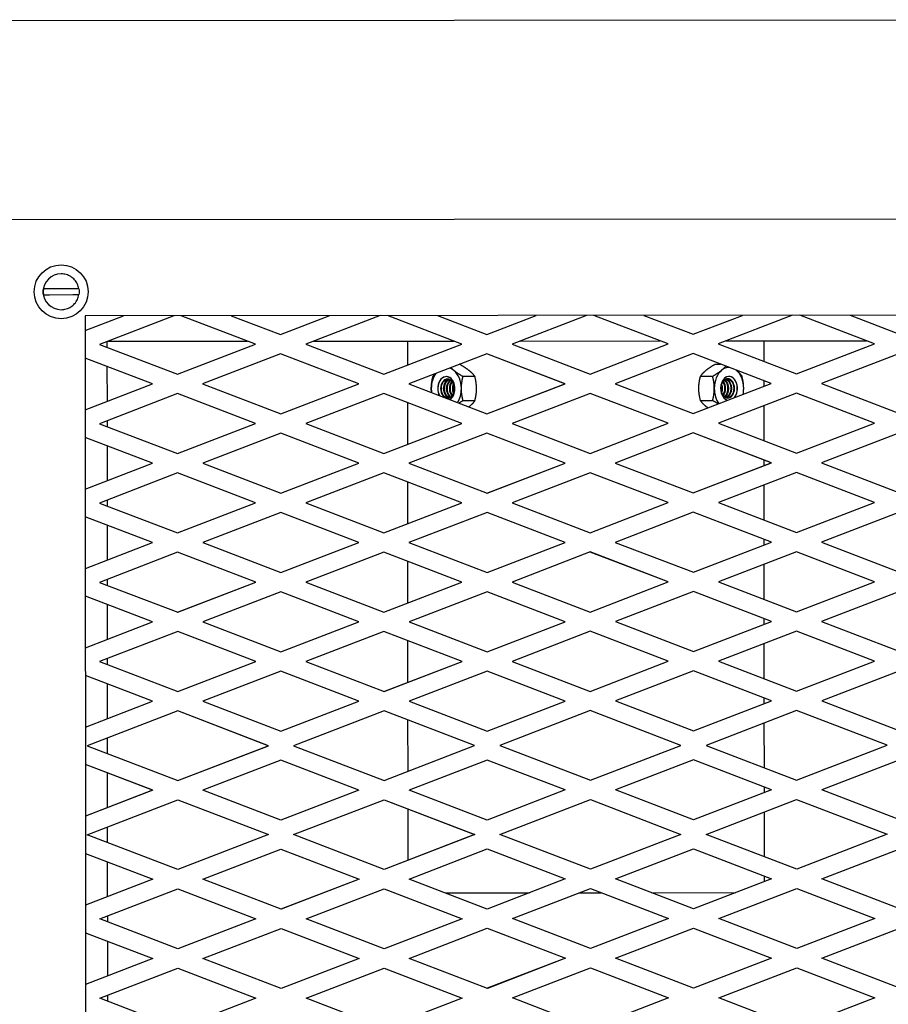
# Model space of a CAD drawing. Extents: x 0 to 796, y 0 to 496.
# Tile 102 of 242: x 70.54 to 79.58, y 434.77 to 445.02. Entities that reach past the tile are written whole.
import ezdxf

# ---------------------------------------------------------------- set-up
doc = ezdxf.new("R2010")
doc.units = 0
doc.header["$LTSCALE"] = 12
doc.header["$MEASUREMENT"] = 0
doc.layers.add('X', color=1, linetype='CONTINUOUS')

msp = doc.modelspace()

# ---------------------------------------------------------------- linework, layer by layer
at = {"layer": 'X', "extrusion": (-2.44929e-16, -1, -2.22045e-16)}
for p, q in [((68.87661, 445.01312), (84.01654, 445.02317)), ((82.7179, 442.94806), (70.21796, 442.93976)), ((70.96827, 442.47126), (70.9683, 442.47126)), ((70.96836, 442.37676), (70.96858, 442.37676)), ((70.78461, 442.22014), (70.78459, 442.22014)), ((70.78463, 442.16014), (70.78465, 442.16014)), ((71.09072, 442.22034), (70.847, 442.22018)), ((70.84704, 442.16018), (71.09076, 442.16034)), ((70.96861, 442.00376), (70.96882, 442.00376)), ((81.71857, 441.94739), (71.21862, 441.94042)), ((70.96864, 441.90926), (70.96867, 441.90926)), ((71.21862, 441.94042), (71.22559, 431.44043)), ((71.21872, 441.78647), (71.61889, 441.94069)), ((71.21872, 441.78661), (71.61852, 441.94069)), ((72.14125, 441.94104), (71.36711, 441.6427)), ((72.99172, 441.64378), (72.2172, 441.94109)), ((72.99209, 441.64378), (72.21757, 441.94109)), ((72.73988, 441.94143), (73.25318, 441.7444)), ((73.25299, 441.74447), (73.76585, 441.94212)), ((73.25318, 441.7444), (73.76622, 441.94212)), ((74.28854, 441.94246), (73.5144, 441.64413)), ((75.13902, 441.6452), (74.36448, 441.94251)), ((75.13939, 441.6452), (74.36485, 441.94251)), ((74.88721, 441.94286), (75.40051, 441.74583)), ((75.40032, 441.7459), (75.91317, 441.94354)), ((75.40051, 441.74583), (75.91355, 441.94354)), ((76.43586, 441.94389), (75.66173, 441.64556)), ((77.28631, 441.64663), (76.51179, 441.94394)), ((77.28668, 441.64663), (76.51216, 441.94394)), ((77.03447, 441.94428), (77.54777, 441.74725)), ((77.54759, 441.74732), (78.06045, 441.94497)), ((77.54777, 441.74725), (78.06082, 441.94497)), ((78.58319, 441.94531), (77.80902, 441.64697)), ((79.43364, 441.64805), (78.65909, 441.94536)), ((79.43401, 441.64805), (78.65946, 441.94536)), ((79.18177, 441.94571), (79.6951, 441.74867)), ((71.36711, 441.6427), (72.1798, 441.33074)), ((71.44886, 441.61132), (71.44881, 441.67419)), ((71.45048, 441.67483), (72.90831, 441.6758)), ((72.17962, 441.33081), (72.99172, 441.64378)), ((72.1798, 441.33074), (72.99209, 441.64378)), ((72.99209, 441.64378), (72.99172, 441.64378)), ((73.5144, 441.64413), (74.32711, 441.33216)), ((73.59777, 441.67626), (75.05559, 441.67722)), ((74.32692, 441.33223), (75.13902, 441.6452)), ((74.32711, 441.33216), (75.13939, 441.6452)), ((74.57632, 441.42834), (74.57615, 441.6769)), ((75.13939, 441.6452), (75.13902, 441.6452)), ((75.66173, 441.64556), (76.47441, 441.33361)), ((75.74509, 441.67768), (77.2029, 441.67865)), ((76.47423, 441.33368), (77.28631, 441.64663)), ((76.47441, 441.33361), (77.28668, 441.64663)), ((77.28668, 441.64663), (77.28631, 441.64663)), ((77.80902, 441.64697), (78.62172, 441.33501)), ((77.89242, 441.67911), (79.35021, 441.68007)), ((78.28569, 441.46399), (78.28555, 441.67937)), ((78.62153, 441.33508), (79.43364, 441.64805)), ((78.62172, 441.33501), (79.43401, 441.64805)), ((79.43401, 441.64805), (79.43364, 441.64805)), ((73.25331, 441.54351), (72.44102, 441.23047)), ((74.06565, 441.23154), (73.25313, 441.54344)), ((74.06602, 441.23154), (73.25331, 441.54351)), ((75.40061, 441.54493), (74.58833, 441.23189)), ((76.21295, 441.23296), (75.40043, 441.54485)), ((76.21332, 441.23296), (75.40061, 441.54493)), ((77.54793, 441.54635), (76.73564, 441.23331)), ((78.36026, 441.23439), (77.54775, 441.54628)), ((78.36063, 441.23439), (77.54793, 441.54635)), ((79.69523, 441.54777), (78.88294, 441.23473)), ((71.91871, 441.23012), (71.21891, 441.49875)), ((71.91834, 441.23012), (71.21891, 441.4986)), ((75.11837, 441.43486), (75.11499, 441.43485)), ((77.77647, 441.43662), (77.83332, 441.43666)), ((71.44923, 441.04934), (71.44899, 441.41029)), ((71.21927, 440.96057), (71.91871, 441.23012)), ((71.21927, 440.96072), (71.91834, 441.23012)), ((71.91871, 441.23012), (71.91834, 441.23012)), ((72.44102, 441.23047), (73.25373, 440.91851)), ((73.25354, 440.91858), (74.06565, 441.23154)), ((73.25373, 440.91851), (74.06602, 441.23154)), ((74.06602, 441.23154), (74.06565, 441.23154)), ((74.58833, 441.23189), (75.40104, 440.91992)), ((75.27504, 441.30866), (75.15213, 441.30858)), ((75.40085, 440.91999), (76.21295, 441.23296)), ((75.40104, 440.91992), (76.21332, 441.23296)), ((76.21332, 441.23296), (76.21295, 441.23296)), ((76.73564, 441.23331), (77.54834, 440.92135)), ((77.54815, 440.92142), (78.36026, 441.23439)), ((77.54834, 440.92135), (78.36063, 441.23439)), ((77.62379, 441.31022), (77.74977, 441.31031)), ((78.28587, 441.20572), (78.28583, 441.26296)), ((78.36063, 441.23439), (78.36026, 441.23439)), ((78.88294, 441.23473), (79.69565, 440.92277)), ((72.17993, 441.12985), (71.36765, 440.81682)), ((72.99227, 440.81789), (72.17975, 441.12978)), ((72.99264, 440.81789), (72.17993, 441.12985)), ((74.32724, 441.13127), (73.51495, 440.81823)), ((75.13958, 440.81931), (74.32705, 441.1312)), ((75.13995, 440.81931), (74.32724, 441.13127)), ((76.47455, 441.13269), (75.66225, 440.81965)), ((77.28688, 440.82073), (76.47436, 441.13262)), ((77.28725, 440.82073), (76.47455, 441.13269)), ((78.62185, 441.13412), (77.80956, 440.82107)), ((79.43419, 440.82215), (78.62167, 441.13404)), ((79.43456, 440.82215), (78.62185, 441.13412)), ((74.57686, 440.60245), (74.57658, 441.03542)), ((75.2752, 441.05607), (75.1523, 441.05599)), ((77.62396, 441.05763), (77.74994, 441.05772)), ((78.28624, 440.6381), (78.286, 441.00468)), ((71.4494, 440.78543), (71.44936, 440.8483)), ((74.32747, 440.50634), (75.13958, 440.81931)), ((74.32766, 440.50627), (75.13995, 440.81931)), ((75.13995, 440.81931), (75.13958, 440.81931)), ((75.66225, 440.81965), (76.47496, 440.50769)), ((76.47477, 440.50776), (77.28688, 440.82073)), ((76.47496, 440.50769), (77.28725, 440.82073)), ((77.28725, 440.82073), (77.28688, 440.82073)), ((77.80956, 440.82107), (78.62226, 440.50911)), ((78.62208, 440.50918), (79.43419, 440.82215)), ((78.62226, 440.50911), (79.43456, 440.82215)), ((79.43456, 440.82215), (79.43419, 440.82215)), ((71.36765, 440.81682), (72.18036, 440.50485)), ((72.18017, 440.50492), (72.99227, 440.81789)), ((72.18036, 440.50485), (72.99264, 440.81789)), ((73.25386, 440.71762), (72.44158, 440.40458)), ((72.99264, 440.81789), (72.99227, 440.81789)), ((74.0662, 440.40565), (73.25368, 440.71755)), ((74.06657, 440.40565), (73.25386, 440.71762)), ((73.51495, 440.81823), (74.32766, 440.50627)), ((75.40116, 440.71903), (74.58887, 440.406)), ((76.21341, 440.4071), (75.40098, 440.71896)), ((76.21378, 440.4071), (75.40116, 440.71903)), ((77.54848, 440.72046), (76.73627, 440.40745)), ((78.36081, 440.40849), (77.54829, 440.72039)), ((78.36118, 440.40849), (77.54848, 440.72046)), ((79.69577, 440.72188), (78.88348, 440.40884)), ((71.91927, 440.40423), (71.21946, 440.67286)), ((71.9189, 440.40423), (71.21946, 440.67272)), ((71.44978, 440.22345), (71.44954, 440.5844)), ((78.28641, 440.37982), (78.28638, 440.43707)), ((71.21982, 440.13468), (71.91927, 440.40423)), ((71.21982, 440.13482), (71.9189, 440.40423)), ((71.91927, 440.40423), (71.9189, 440.40423)), ((72.44158, 440.40458), (73.25429, 440.09262)), ((73.2541, 440.09269), (74.0662, 440.40565)), ((73.25429, 440.09262), (74.06657, 440.40565)), ((74.06657, 440.40565), (74.0662, 440.40565)), ((74.58887, 440.406), (75.40151, 440.09406)), ((75.40133, 440.09413), (76.21341, 440.4071)), ((75.40151, 440.09406), (76.21378, 440.4071)), ((76.47509, 440.30686), (75.66273, 439.99378)), ((76.21378, 440.4071), (76.21341, 440.4071)), ((77.2875, 439.99486), (76.47491, 440.30679)), ((77.28787, 439.99486), (76.47509, 440.30686)), ((76.73627, 440.40745), (77.54895, 440.09548)), ((77.54877, 440.09555), (78.36081, 440.40849)), ((77.54895, 440.09548), (78.36118, 440.40849)), ((78.62239, 440.30823), (77.81016, 439.99521)), ((78.36118, 440.40849), (78.36081, 440.40849)), ((79.43472, 439.99627), (78.62221, 440.30816)), ((79.43509, 439.99627), (78.62239, 440.30823)), ((78.88348, 440.40884), (79.69618, 440.09688)), ((72.18049, 440.30396), (71.3682, 439.99092)), ((72.99283, 439.992), (72.1803, 440.30389)), ((72.9932, 439.992), (72.18049, 440.30396)), ((74.32779, 440.30538), (73.51551, 439.99235)), ((75.14007, 439.99344), (74.32761, 440.30531)), ((75.14044, 439.99344), (74.32779, 440.30538)), ((74.57741, 439.77659), (74.57713, 440.20953)), ((78.28679, 439.81224), (78.28655, 440.1788)), ((71.44995, 439.95954), (71.44991, 440.02241)), ((71.3682, 439.99092), (72.18091, 439.67896)), ((72.18072, 439.67903), (72.99283, 439.992)), ((72.18091, 439.67896), (72.9932, 439.992)), ((72.9932, 439.992), (72.99283, 439.992)), ((73.51551, 439.99235), (74.32818, 439.6804)), ((74.328, 439.68047), (75.14007, 439.99344)), ((74.32818, 439.6804), (75.14044, 439.99344)), ((75.14044, 439.99344), (75.14007, 439.99344)), ((75.66273, 439.99378), (76.47551, 439.68179)), ((76.47532, 439.68186), (77.2875, 439.99486)), ((76.47551, 439.68179), (77.28787, 439.99486)), ((77.28787, 439.99486), (77.2875, 439.99486)), ((77.81016, 439.99521), (78.62283, 439.68324)), ((78.62265, 439.68331), (79.43472, 439.99627)), ((78.62283, 439.68324), (79.43509, 439.99627)), ((79.43509, 439.99627), (79.43472, 439.99627)), ((71.91981, 439.57834), (71.22001, 439.84696)), ((71.91944, 439.57834), (71.22001, 439.84682)), ((73.25442, 439.89173), (72.44213, 439.57869)), ((74.06672, 439.57978), (73.25423, 439.89166)), ((74.0671, 439.57978), (73.25442, 439.89173)), ((75.40167, 439.89317), (74.5894, 439.58013)), ((76.21404, 439.58119), (75.40148, 439.8931)), ((76.21441, 439.58119), (75.40167, 439.89317)), ((77.54907, 439.89459), (76.73673, 439.58154)), ((78.36137, 439.58262), (77.54888, 439.89452)), ((78.36174, 439.58262), (77.54907, 439.89459)), ((79.69632, 439.89599), (78.88405, 439.58297)), ((71.45032, 439.39755), (71.45009, 439.7585)), ((78.28696, 439.55395), (78.28692, 439.6112)), ((71.22036, 439.30879), (71.91981, 439.57834)), ((71.22036, 439.30893), (71.91944, 439.57834)), ((71.91981, 439.57834), (71.91944, 439.57834)), ((72.44213, 439.57869), (73.25482, 439.26673)), ((73.25464, 439.2668), (74.06672, 439.57978)), ((73.25482, 439.26673), (74.0671, 439.57978)), ((74.0671, 439.57978), (74.06672, 439.57978)), ((74.5894, 439.58013), (75.40213, 439.26816)), ((75.40195, 439.26823), (76.21404, 439.58119)), ((75.40213, 439.26816), (76.21441, 439.58119)), ((76.21441, 439.58119), (76.21404, 439.58119)), ((76.73673, 439.58154), (77.54943, 439.26958)), ((77.54924, 439.26965), (78.36137, 439.58262)), ((77.54943, 439.26958), (78.36174, 439.58262)), ((78.36174, 439.58262), (78.36137, 439.58262)), ((78.88405, 439.58297), (79.69674, 439.271)), ((72.18103, 439.47807), (71.36874, 439.16503)), ((72.99336, 439.16611), (72.18084, 439.478)), ((72.99373, 439.16611), (72.18103, 439.47807)), ((74.32832, 439.4795), (73.51605, 439.16646)), ((75.14067, 439.16754), (74.32813, 439.47943)), ((75.14104, 439.16754), (74.32832, 439.4795)), ((76.47564, 439.48092), (75.66336, 439.16788)), ((77.28797, 439.16896), (76.47545, 439.48085)), ((77.28834, 439.16896), (76.47564, 439.48092)), ((78.62296, 439.48235), (77.81065, 439.1693)), ((79.43528, 439.17038), (78.62278, 439.48228)), ((79.43565, 439.17038), (78.62296, 439.48235)), ((74.57796, 438.95068), (74.57767, 439.38364)), ((78.28734, 438.98632), (78.28709, 439.35291)), ((71.4505, 439.13365), (71.45046, 439.19652)), ((71.36874, 439.16503), (72.18147, 438.85306)), ((72.18128, 438.85313), (72.99336, 439.16611)), ((72.18147, 438.85306), (72.99373, 439.16611)), ((72.99373, 439.16611), (72.99336, 439.16611)), ((73.51605, 439.16646), (74.32875, 438.8545)), ((74.32857, 438.85457), (75.14067, 439.16754)), ((74.32875, 438.8545), (75.14104, 439.16754)), ((75.14104, 439.16754), (75.14067, 439.16754)), ((75.66336, 439.16788), (76.47605, 438.85592)), ((76.47587, 438.856), (77.28797, 439.16896)), ((76.47605, 438.85592), (77.28834, 439.16896)), ((77.28834, 439.16896), (77.28797, 439.16896)), ((77.81065, 439.1693), (78.62336, 438.85734)), ((78.62317, 438.85741), (79.43528, 439.17038)), ((78.62336, 438.85734), (79.43565, 439.17038)), ((79.43565, 439.17038), (79.43528, 439.17038)), ((71.92038, 438.75244), (71.22055, 439.02107)), ((71.92001, 438.75244), (71.22055, 439.02093)), ((73.25495, 439.06583), (72.44269, 438.75279)), ((74.06728, 438.75387), (73.25477, 439.06576)), ((74.06765, 438.75387), (73.25495, 439.06583)), ((75.40226, 439.06726), (74.58997, 438.75422)), ((76.2146, 438.7553), (75.40208, 439.06719)), ((76.21497, 438.7553), (75.40226, 439.06726)), ((77.54956, 439.06869), (76.73727, 438.75565)), ((78.3619, 438.75672), (77.54938, 439.06861)), ((78.36227, 438.75672), (77.54956, 439.06869)), ((79.69687, 439.0701), (78.88459, 438.75706)), ((71.45087, 438.57164), (71.45063, 438.93261)), ((78.28751, 438.72805), (78.28747, 438.78529)), ((71.22091, 438.48287), (71.92038, 438.75244)), ((71.22091, 438.48301), (71.92001, 438.75244)), ((71.92038, 438.75244), (71.92001, 438.75244)), ((72.44269, 438.75279), (73.25537, 438.44084)), ((73.25518, 438.44091), (74.06728, 438.75387)), ((73.25537, 438.44084), (74.06765, 438.75387)), ((74.06765, 438.75387), (74.06728, 438.75387)), ((74.58997, 438.75422), (75.40268, 438.44226)), ((75.40249, 438.44233), (76.2146, 438.7553)), ((75.40268, 438.44226), (76.21497, 438.7553)), ((76.21497, 438.7553), (76.2146, 438.7553)), ((76.73727, 438.75565), (77.54998, 438.44368)), ((77.54979, 438.44376), (78.3619, 438.75672)), ((77.54998, 438.44368), (78.36227, 438.75672)), ((78.36227, 438.75672), (78.3619, 438.75672)), ((78.88459, 438.75706), (79.69729, 438.4451)), ((72.18161, 438.65217), (71.36934, 438.33912)), ((72.99391, 438.34022), (72.18142, 438.6521)), ((72.99428, 438.34022), (72.18161, 438.65217)), ((74.32887, 438.6536), (73.51659, 438.34056)), ((75.14121, 438.34164), (74.32869, 438.65353)), ((75.14158, 438.34164), (74.32887, 438.6536)), ((76.47619, 438.65503), (75.66389, 438.34199)), ((77.28852, 438.34307), (76.476, 438.65496)), ((77.28889, 438.34307), (76.47619, 438.65503)), ((78.6235, 438.65645), (77.81121, 438.34341)), ((79.43583, 438.34448), (78.62331, 438.65637)), ((79.4362, 438.34448), (78.6235, 438.65645)), ((74.57851, 438.12479), (74.57822, 438.55775)), ((78.28789, 438.16043), (78.28764, 438.52701)), ((71.45105, 438.30776), (71.45101, 438.3706)), ((71.36934, 438.33912), (72.18199, 438.02718)), ((72.1818, 438.02725), (72.99391, 438.34022)), ((72.18199, 438.02718), (72.99428, 438.34022)), ((72.99428, 438.34022), (72.99391, 438.34022)), ((73.51659, 438.34056), (74.32929, 438.0286)), ((74.32911, 438.02867), (75.14121, 438.34164)), ((74.32929, 438.0286), (75.14158, 438.34164)), ((75.14158, 438.34164), (75.14121, 438.34164)), ((75.66389, 438.34199), (76.4766, 438.03003)), ((76.47642, 438.0301), (77.28852, 438.34307)), ((76.4766, 438.03003), (77.28889, 438.34307)), ((77.28889, 438.34307), (77.28852, 438.34307)), ((77.81121, 438.34341), (78.62391, 438.03145)), ((78.62372, 438.03152), (79.43583, 438.34448)), ((78.62391, 438.03145), (79.4362, 438.34448)), ((79.4362, 438.34448), (79.43583, 438.34448)), ((71.9209, 437.92656), (71.2211, 438.19518)), ((71.92053, 437.92656), (71.2211, 438.19504)), ((73.2555, 438.23995), (72.44321, 437.92691)), ((74.06783, 437.92798), (73.25531, 438.23987)), ((74.0682, 437.92798), (73.2555, 438.23995)), ((75.4028, 438.24137), (74.59051, 437.92833)), ((76.21514, 437.9294), (75.40261, 438.2413)), ((76.21551, 437.9294), (75.4028, 438.24137)), ((77.55012, 438.24279), (76.73782, 437.92975)), ((78.36245, 437.93083), (77.54994, 438.24272)), ((78.36282, 437.93083), (77.55012, 438.24279)), ((79.69742, 438.24421), (78.88513, 437.93117)), ((71.45142, 437.74578), (71.45118, 438.10672)), ((78.28806, 437.90216), (78.28802, 437.9594)), ((71.22146, 437.65701), (71.9209, 437.92656)), ((71.22146, 437.65715), (71.92053, 437.92656)), ((71.9209, 437.92656), (71.92053, 437.92656)), ((72.44321, 437.92691), (73.25591, 437.61495)), ((73.25573, 437.61502), (74.06783, 437.92798)), ((73.25591, 437.61495), (74.0682, 437.92798)), ((74.0682, 437.92798), (74.06783, 437.92798)), ((74.59051, 437.92833), (75.40322, 437.61637)), ((75.40304, 437.61644), (76.21514, 437.9294)), ((75.40322, 437.61637), (76.21551, 437.9294)), ((76.21551, 437.9294), (76.21514, 437.9294)), ((76.73782, 437.92975), (77.55053, 437.61779)), ((77.55034, 437.61786), (78.36245, 437.93083)), ((77.55053, 437.61779), (78.36282, 437.93083)), ((78.36282, 437.93083), (78.36245, 437.93083)), ((78.88513, 437.93117), (79.69783, 437.61921)), ((72.18212, 437.82629), (71.23933, 437.46296)), ((73.12503, 437.46421), (72.18194, 437.82622)), ((73.1254, 437.46421), (72.18212, 437.82629)), ((74.32942, 437.82771), (73.38663, 437.46438)), ((75.27233, 437.46563), (74.32924, 437.82764)), ((75.2727, 437.46563), (74.32942, 437.82771)), ((76.47673, 437.82914), (75.53394, 437.4658)), ((77.41963, 437.46705), (76.47655, 437.82907)), ((77.42, 437.46705), (76.47673, 437.82914)), ((78.62404, 437.83056), (77.68125, 437.46723)), ((79.56693, 437.46848), (78.62386, 437.83049)), ((79.5673, 437.46848), (78.62404, 437.83056)), ((74.57912, 437.19848), (74.57877, 437.73186)), ((78.2885, 437.23413), (78.28819, 437.70113)), ((71.45166, 437.38145), (71.45155, 437.54474)), ((71.23933, 437.46296), (72.1826, 437.10087)), ((72.18242, 437.10095), (73.12503, 437.46421)), ((72.1826, 437.10087), (73.1254, 437.46421)), ((73.12503, 437.46421), (73.1254, 437.46421)), ((73.38663, 437.46438), (74.3299, 437.1023)), ((74.32972, 437.10237), (75.27233, 437.46563)), ((74.3299, 437.1023), (75.2727, 437.46563)), ((75.27233, 437.46563), (75.2727, 437.46563)), ((75.53394, 437.4658), (76.47721, 437.10372)), ((76.47703, 437.10379), (77.41963, 437.46705)), ((76.47721, 437.10372), (77.42, 437.46705)), ((77.41963, 437.46705), (77.42, 437.46705)), ((77.68125, 437.46723), (78.62452, 437.10515)), ((78.62434, 437.10522), (79.56693, 437.46848)), ((78.62452, 437.10515), (79.5673, 437.46848)), ((79.56693, 437.46848), (79.5673, 437.46848)), ((71.92147, 437.00024), (71.22172, 437.26885)), ((71.9211, 437.00024), (71.22172, 437.2687)), ((73.25611, 437.31361), (72.44386, 437.00059)), ((74.0684, 437.00166), (73.25593, 437.31354)), ((74.06878, 437.00166), (73.25611, 437.31361)), ((75.40341, 437.31503), (74.59116, 437.00201)), ((76.2157, 437.00309), (75.40322, 437.31496)), ((76.21607, 437.00309), (75.40341, 437.31503)), ((77.55074, 437.31646), (76.73849, 437.00343)), ((78.36302, 437.00451), (77.55055, 437.31639)), ((78.36339, 437.00451), (77.55074, 437.31646)), ((79.69804, 437.31788), (78.8858, 437.00486)), ((71.45204, 436.81947), (71.4518, 437.18039)), ((78.28867, 436.97586), (78.28863, 437.03307)), ((71.92147, 437.00024), (71.22207, 436.73071)), ((71.9211, 437.00024), (71.22207, 436.73085)), ((71.92147, 437.00024), (71.9211, 437.00024)), ((73.25653, 436.68864), (72.44386, 437.00059)), ((74.0684, 437.00166), (73.25634, 436.68871)), ((74.06878, 437.00166), (73.25653, 436.68864)), ((74.06878, 437.00166), (74.0684, 437.00166)), ((75.40382, 436.69006), (74.59116, 437.00201)), ((76.2157, 437.00309), (75.40364, 436.69014)), ((76.21607, 437.00309), (75.40382, 436.69006)), ((76.21607, 437.00309), (76.2157, 437.00309)), ((77.55115, 436.69149), (76.73849, 437.00343)), ((78.36302, 437.00451), (77.55097, 436.69156)), ((78.36339, 437.00451), (77.55115, 436.69149)), ((78.36339, 437.00451), (78.36302, 437.00451)), ((79.69845, 436.69292), (78.8858, 437.00486)), ((71.23994, 436.53662), (72.18274, 436.89995)), ((72.18255, 436.89988), (73.12564, 436.53787)), ((72.18274, 436.89995), (73.12601, 436.53787)), ((73.38725, 436.53805), (74.33004, 436.90138)), ((74.32985, 436.90131), (75.27294, 436.53929)), ((74.33004, 436.90138), (75.27331, 436.53929)), ((75.53456, 436.53947), (76.47735, 436.9028)), ((76.47716, 436.90273), (77.42025, 436.54072)), ((76.47735, 436.9028), (77.42062, 436.54072)), ((77.68187, 436.54089), (78.62466, 436.90422)), ((78.62447, 436.90415), (79.56755, 436.54214)), ((78.62466, 436.90422), (79.56792, 436.54214)), ((74.57974, 436.27215), (74.57938, 436.80552)), ((78.28912, 436.3078), (78.28881, 436.77479)), ((71.45228, 436.45512), (71.45217, 436.61841)), ((72.18322, 436.17454), (71.23994, 436.53662)), ((73.12564, 436.53787), (72.18303, 436.17461)), ((73.12601, 436.53787), (72.18322, 436.17454)), ((73.12564, 436.53787), (73.12601, 436.53787)), ((74.33052, 436.17596), (73.38725, 436.53805)), ((75.27294, 436.53929), (74.33033, 436.17603)), ((75.27331, 436.53929), (74.33052, 436.17596)), ((75.27294, 436.53929), (75.27331, 436.53929)), ((76.47783, 436.17739), (75.53456, 436.53947)), ((77.42025, 436.54072), (76.47764, 436.17746)), ((77.42062, 436.54072), (76.47783, 436.17739)), ((77.42025, 436.54072), (77.42062, 436.54072)), ((78.62514, 436.17881), (77.68187, 436.54089)), ((79.56755, 436.54214), (78.62495, 436.17888)), ((79.56792, 436.54214), (78.62514, 436.17881)), ((79.56755, 436.54214), (79.56792, 436.54214)), ((71.22233, 436.34254), (71.92213, 436.07392)), ((71.22233, 436.3424), (71.92176, 436.07392)), ((72.44444, 436.07427), (73.25673, 436.38731)), ((73.25654, 436.38724), (74.06906, 436.07534)), ((73.25673, 436.38731), (74.06943, 436.07534)), ((74.59174, 436.07569), (75.40403, 436.38873)), ((75.40385, 436.38866), (76.21637, 436.07677)), ((75.40403, 436.38873), (76.21674, 436.07677)), ((76.73905, 436.07712), (77.55134, 436.39016)), ((77.55116, 436.39009), (78.36368, 436.07819)), ((77.55134, 436.39016), (78.36405, 436.07819)), ((78.88636, 436.07854), (79.69865, 436.39158)), ((71.45265, 435.89314), (71.45241, 436.25408)), ((78.28929, 436.04952), (78.28925, 436.10676)), ((71.92213, 436.07392), (71.22269, 435.80437)), ((71.92176, 436.07392), (71.22269, 435.80451)), ((71.92213, 436.07392), (71.92176, 436.07392)), ((73.25714, 435.76231), (72.44444, 436.07427)), ((74.06906, 436.07534), (73.25696, 435.76238)), ((74.06943, 436.07534), (73.25714, 435.76231)), ((74.06943, 436.07534), (74.06906, 436.07534)), ((75.40444, 435.76373), (74.59174, 436.07569)), ((76.21637, 436.07677), (75.40425, 435.7638)), ((76.21674, 436.07677), (75.40444, 435.76373)), ((76.21674, 436.07677), (76.21637, 436.07677)), ((77.55177, 435.76515), (76.73905, 436.07712)), ((78.36368, 436.07819), (77.55158, 435.76523)), ((78.36405, 436.07819), (77.55177, 435.76515)), ((78.36405, 436.07819), (78.36368, 436.07819)), ((79.69906, 435.76658), (78.88636, 436.07854)), ((71.37111, 435.66063), (72.18335, 435.97365)), ((72.18317, 435.97358), (72.99568, 435.66169)), ((72.18335, 435.97365), (72.99605, 435.66169)), ((73.51836, 435.66203), (74.33065, 435.97507)), ((74.33047, 435.975), (75.14298, 435.66311)), ((74.33065, 435.97507), (75.14335, 435.66311)), ((74.96565, 435.93216), (75.84264, 435.93274)), ((75.66567, 435.66345), (76.47796, 435.97649)), ((76.36534, 435.93309), (76.59027, 435.93324)), ((76.47778, 435.97642), (77.2903, 435.66453)), ((76.47796, 435.97649), (77.29067, 435.66453)), ((77.11298, 435.93359), (77.98996, 435.93417)), ((77.81299, 435.66488), (78.62527, 435.97792)), ((78.62509, 435.97785), (79.4376, 435.66596)), ((78.62527, 435.97792), (79.43797, 435.66596)), ((72.1838, 435.34866), (71.37111, 435.66063)), ((71.45283, 435.62926), (71.45278, 435.6921)), ((72.99568, 435.66169), (72.18361, 435.34873)), ((72.99605, 435.66169), (72.1838, 435.34866)), ((72.99605, 435.66169), (72.99568, 435.66169)), ((74.33106, 435.35007), (73.51836, 435.66203)), ((75.14298, 435.66311), (74.33088, 435.35014)), ((75.14335, 435.66311), (74.33106, 435.35007)), ((75.14335, 435.66311), (75.14298, 435.66311)), ((76.47838, 435.35149), (75.66567, 435.66345)), ((77.2903, 435.66453), (76.47819, 435.35156)), ((77.29067, 435.66453), (76.47838, 435.35149)), ((77.29067, 435.66453), (77.2903, 435.66453)), ((78.62569, 435.35292), (77.81299, 435.66488)), ((79.4376, 435.66596), (78.6255, 435.35299)), ((79.43797, 435.66596), (78.62569, 435.35292)), ((79.43797, 435.66596), (79.4376, 435.66596)), ((71.22288, 435.51669), (71.92271, 435.24804)), ((71.22288, 435.51654), (71.92233, 435.24804)), ((72.44501, 435.24839), (73.25728, 435.56142)), ((73.25709, 435.56134), (74.0696, 435.24945)), ((73.25728, 435.56142), (74.06998, 435.24945)), ((74.5923, 435.2498), (75.40459, 435.56284)), ((75.4044, 435.56277), (76.21692, 435.25087)), ((75.40459, 435.56284), (76.21729, 435.25087)), ((76.7396, 435.25122), (77.55189, 435.56426)), ((77.5517, 435.56419), (78.36422, 435.2523)), ((77.55189, 435.56426), (78.36459, 435.2523)), ((78.88691, 435.25265), (79.6992, 435.56569)), ((71.4532, 435.06725), (71.45296, 435.42822)), ((71.92271, 435.24804), (71.22324, 434.97848)), ((71.92233, 435.24804), (71.22324, 434.97862)), ((71.92271, 435.24804), (71.92233, 435.24804)), ((73.25769, 434.93642), (72.44501, 435.24839)), ((74.0696, 435.24945), (73.25751, 434.93649)), ((74.06998, 435.24945), (73.25769, 434.93642)), ((74.06998, 435.24945), (74.0696, 435.24945)), ((75.405, 434.93784), (74.5923, 435.2498)), ((76.21692, 435.25087), (75.40481, 434.93791)), ((76.21729, 435.25087), (75.405, 434.93784)), ((76.21729, 435.25087), (76.21692, 435.25087)), ((77.5523, 434.93926), (76.7396, 435.25122)), ((78.36422, 435.2523), (77.55212, 434.93933)), ((78.36459, 435.2523), (77.5523, 434.93926)), ((78.36459, 435.2523), (78.36422, 435.2523)), ((79.69961, 434.94069), (78.88691, 435.25265)), ((71.37161, 434.83472), (72.18392, 435.14777)), ((72.18374, 435.1477), (72.99623, 434.8358)), ((72.18392, 435.14777), (72.9966, 434.8358)), ((73.51892, 434.83614), (74.33121, 435.14918)), ((74.33102, 435.14911), (75.14354, 434.83722)), ((74.33121, 435.14918), (75.14391, 434.83722)), ((75.66623, 434.83756), (76.47851, 435.1506)), ((76.47833, 435.15053), (77.29084, 434.83864)), ((76.47851, 435.1506), (77.29121, 434.83864)), ((77.81352, 434.83899), (78.62581, 435.15203)), ((78.62563, 435.15196), (79.43815, 434.84007)), ((78.62581, 435.15203), (79.43852, 434.84007)), ((72.18431, 434.52276), (71.37161, 434.83472)), ((71.45337, 434.80334), (71.45333, 434.86621)), ((72.99623, 434.8358), (72.18413, 434.52283)), ((72.9966, 434.8358), (72.18431, 434.52276)), ((72.9966, 434.8358), (72.99623, 434.8358)), ((74.3316, 434.52417), (73.51892, 434.83614)), ((75.14354, 434.83722), (74.33142, 434.52424)), ((75.14391, 434.83722), (74.3316, 434.52417)), ((75.14391, 434.83722), (75.14354, 434.83722)), ((76.47893, 434.5256), (75.66623, 434.83756)), ((77.29084, 434.83864), (76.47874, 434.52567)), ((77.29121, 434.83864), (76.47893, 434.5256)), ((77.29121, 434.83864), (77.29084, 434.83864)), ((78.62625, 434.52702), (77.81352, 434.83899)), ((79.43815, 434.84007), (78.62606, 434.52709)), ((79.43852, 434.84007), (78.62625, 434.52702)), ((79.43852, 434.84007), (79.43815, 434.84007))]:
    msp.add_line(p, q, dxfattribs=at)
at = {"layer": 'X'}
for centre, major_axis, ratio, start_param, end_param in [((70.96849, 442.19026), (0.00019, -0.281), 0.99999561, -4.712388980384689, 1.570796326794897), ((70.96849, 442.19026), (-0.00012, 0.1865), 0.99999561, 0, 3.14159265), ((74.97818, 441.18217), (0.00015, -0.21875), 0.71578286, -2.38029628, -1.57079633), ((74.97818, 441.18217), (-0.00015, 0.21875), 0.71578286, -0.52359878, -0.22400367), ((74.97818, 441.18217), (-0.00015, 0.21875), 0.71578286, -1.57079633, -0.52359878), ((77.92051, 441.18412), (0.00015, -0.21875), 0.69832292, -2.61799388, -1.57079633), ((77.92051, 441.18412), (-0.00015, 0.21875), 0.69832292, -0.00639422, 0.52359878), ((77.92051, 441.18412), (-0.00015, 0.21875), 0.69832292, -0.52359878, -0.51839689), ((77.92051, 441.18412), (-0.00015, 0.21875), 0.69832292, -1.57079633, -0.52359878), ((74.97818, 441.18217), (-0.00008, 0.125), 0.71578286, -2.71979647, 1.57079633), ((74.97853, 441.18217), (-0.00008, 0.12429), 0.71578286, -1.57079633, 1.57079633), ((77.92051, 441.18412), (-0.00008, 0.125), 0.69832292, -2.47849569, 1.57079633), ((77.92015, 441.18412), (-0.00008, 0.12429), 0.69832292, -1.57079633, 1.57079633), ((74.97818, 441.18217), (0.00015, -0.21875), 0.71578286, -1.57079633, -1.38323587), ((74.97818, 441.18217), (0.00008, -0.125), 0.71578286, -1.57079633, -0.95909678), ((74.97853, 441.18217), (0.00008, -0.12429), 0.71578286, -1.57079633, -0.95046082), ((74.97853, 441.18217), (-0.00008, 0.12429), 0.71578286, -2.72843243, -1.57079633), ((75.12332, 441.18227), (0.00007, -0.1005), 0.71578286, -1.97169595, -1.57079633), ((75.12332, 441.18227), (0.00007, -0.1005), 0.71578286, -1.57079633, -1.1698967), ((74.97818, 441.18217), (-0.00015, 0.21875), 0.71578286, -2.29565738, -1.57079633), ((77.92051, 441.18412), (0.00015, -0.21875), 0.69832292, -1.57079633, -0.75431751), ((77.92051, 441.18412), (0.00008, -0.125), 0.69832292, -1.57079633, -0.13830663), ((77.92015, 441.18412), (0.00008, -0.12429), 0.69832292, -1.57079633, -0.12167455), ((77.77174, 441.18403), (-0.00007, 0.1005), 0.69832292, -1.57079633, -1.31446366), ((77.77174, 441.18403), (-0.00007, 0.1005), 0.69832292, -1.82712899, -1.57079633), ((77.92015, 441.18412), (-0.00008, 0.12429), 0.69832292, -2.49512777, -1.57079633), ((77.92051, 441.18412), (-0.00015, 0.21875), 0.69832292, -1.86248481, -1.57079633)]:
    msp.add_ellipse(centre, major_axis=major_axis, ratio=ratio, start_param=start_param, end_param=end_param, dxfattribs=at)
at = {"layer": 'X', "extrusion": (5.44557e-32, 2.22045e-16, -1)}
for centre, major_axis, ratio, start_param, end_param in [((70.96868, 442.19026), (-0.00012, 0.1865), 0.99999561, -1.73235615, -1.40923651), ((70.96868, 442.19026), (0.00012, -0.1865), 0.99999561, -1.57079633, -1.40923651), ((74.99818, 441.18218), (-0.00007, 0.1005), 0.71578286, -1.57079633, -0.05093722), ((75.02214, 441.1822), (-0.00007, 0.1005), 0.71578286, -1.57079633, -0.21919994), ((75.02947, 441.18221), (-0.00007, 0.1005), 0.71578286, -1.57079633, -0.2716943), ((75.05343, 441.18222), (-0.00007, 0.1005), 0.71578286, -1.57079633, -0.4499245), ((75.08471, 441.18224), (-0.00007, 0.1005), 0.71578286, -1.57079633, -0.71067606), ((77.8038, 441.18405), (0.00007, -0.1005), 0.69832292, -2.31020379, -1.57079633), ((77.90001, 441.18411), (-0.00007, 0.1005), 0.69832292, 0.0535186, 1.57079633), ((74.99818, 441.18218), (0.00007, -0.1005), 0.71578286, 0.05093722, 1.57079633), ((75.02214, 441.1822), (0.00007, -0.1005), 0.71578286, 0.21919994, 1.57079633), ((75.02947, 441.18221), (0.00007, -0.1005), 0.71578286, 0.2716943, 1.57079633), ((75.06075, 441.18223), (-0.00007, 0.1005), 0.71578286, -2.63429988, -1.57079633), ((75.08471, 441.18224), (-0.00007, 0.1005), 0.71578286, -2.43091659, -1.57079633), ((77.8038, 441.18405), (0.00007, -0.1005), 0.69832292, -1.57079633, -0.83138887)]:
    msp.add_ellipse(centre, major_axis=major_axis, ratio=ratio, start_param=start_param, end_param=end_param, dxfattribs=at)
at = {"layer": 'X', "extrusion": (5.44316e-32, 2.22045e-16, -1)}
for centre, major_axis, ratio, start_param, end_param in [((70.96868, 442.19026), (0.00012, -0.1865), 0.99999561, -1.73235615, -1.57079633), ((77.81131, 441.18405), (0.00007, -0.1005), 0.69832292, -2.38647422, -0.75511843)]:
    msp.add_ellipse(centre, major_axis=major_axis, ratio=ratio, start_param=start_param, end_param=end_param, dxfattribs=at)
at = {"layer": 'X', "extrusion": (5.43594e-32, 2.22045e-16, -1)}
for centre, major_axis, ratio, start_param, end_param in [((74.99086, 441.18218), (-0.00007, 0.1005), 0.71578286, -1.57079633, 4.71238898), ((75.09204, 441.18225), (-0.00007, 0.1005), 0.71578286, -1.57079633, -0.77997482), ((75.116, 441.18226), (-0.00007, 0.1005), 0.71578286, -1.57079633, -1.05478689), ((77.90751, 441.18412), (-0.00007, 0.1005), 0.69832292, -1.57079633, 4.71238898), ((77.84338, 441.18407), (0.00007, -0.1005), 0.69832292, -2.66706695, -0.47452571), ((77.86794, 441.18409), (-0.00007, 0.1005), 0.69832292, 0.28582738, 1.57079633)]:
    msp.add_ellipse(centre, major_axis=major_axis, ratio=ratio, start_param=start_param, end_param=end_param, dxfattribs=at)
at = {"layer": 'X', "extrusion": (5.43353e-32, 2.22045e-16, -1)}
for centre, major_axis, ratio, start_param, end_param in [((75.06075, 441.18223), (-0.00007, 0.1005), 0.71578286, -1.57079633, -0.50729277), ((75.09204, 441.18225), (-0.00007, 0.1005), 0.71578286, -2.36161784, -1.57079633), ((77.83587, 441.18407), (0.00007, -0.1005), 0.69832292, -1.57079633, -0.53566112)]:
    msp.add_ellipse(centre, major_axis=major_axis, ratio=ratio, start_param=start_param, end_param=end_param, dxfattribs=at)
at = {"layer": 'X', "extrusion": (5.43834e-32, 2.22045e-16, -1)}
for centre, major_axis, ratio, start_param in [((77.83587, 441.18407), (0.00007, -0.1005), 0.69832292, -2.60593154), ((75.116, 441.18226), (-0.00007, 0.1005), 0.71578286, -2.08680577)]:
    msp.add_ellipse(centre, major_axis=major_axis, ratio=ratio, start_param=start_param, end_param=-1.57079633, dxfattribs=at)
at = {"layer": 'X', "extrusion": (5.45279e-32, 2.22045e-16, -1)}
msp.add_ellipse((77.87545, 441.18409), major_axis=(-0.00007, 0.1005), ratio=0.69832292, start_param=0.23049381, end_param=2.91109884, dxfattribs=at)
at = {"layer": 'X', "extrusion": (5.44075e-32, 2.22045e-16, -1)}
for centre, major_axis, ratio, start_param, end_param in [((75.05343, 441.18222), (-0.00007, 0.1005), 0.71578286, -2.69166816, -1.57079633), ((77.90001, 441.18411), (0.00007, -0.1005), 0.69832292, -1.57079633, -0.0535186)]:
    msp.add_ellipse(centre, major_axis=major_axis, ratio=ratio, start_param=start_param, end_param=end_param, dxfattribs=at)
at = {"layer": 'X', "extrusion": (5.44797e-32, 2.22045e-16, -1)}
for centre, start_param, end_param in [((77.77925, 441.18403), -1.98896729, -1.15262536), ((77.86794, 441.18409), -1.57079633, -0.28582738)]:
    msp.add_ellipse(centre, major_axis=(0.00007, -0.1005), ratio=0.69832292, start_param=start_param, end_param=end_param, dxfattribs=at)
at = {"layer": 'X'}
for points, knots in [([(71.15275, 442.22038), (71.14992, 442.23767), (71.14464, 442.25456), (71.12958, 442.2862), (71.11981, 442.30096), (71.09655, 442.32717), (71.08306, 442.33862), (71.05343, 442.35732), (71.03729, 442.36457), (71.00362, 442.3743), (70.9861, 442.37677), (70.96858, 442.37676)], [1.73235637, 1.73235637, 1.73235637, 1.73235637, 2.01420363, 2.01420363, 2.29605089, 2.29605089, 2.57789814, 2.57789814, 2.8597454, 2.8597454, 3.14159265, 3.14159265, 3.14159265, 3.14159265]), ([(70.847, 442.22018), (70.83922, 442.22017), (70.83005, 442.22017), (70.81578, 442.22016), (70.80813, 442.22015), (70.79733, 442.22014), (70.79225, 442.22014), (70.78642, 442.22014), (70.78463, 442.22014), (70.78461, 442.22014)], [0.703389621, 0.703389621, 0.703389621, 0.703389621, 0.762661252, 0.762661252, 0.820778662, 0.820778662, 0.878211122, 0.878211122, 0.935260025, 0.935260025, 0.935260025, 0.935260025]), ([(70.78465, 442.16014), (70.78467, 442.16014), (70.78646, 442.16014), (70.79229, 442.16014), (70.79737, 442.16014), (70.80817, 442.16015), (70.81582, 442.16016), (70.83009, 442.16017), (70.83926, 442.16017), (70.84704, 442.16018)], [0, 0, 0, 0, 0.057048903, 0.057048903, 0.114481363, 0.114481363, 0.172598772, 0.172598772, 0.231870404, 0.231870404, 0.231870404, 0.231870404]), ([(70.96882, 442.00376), (70.98634, 442.00377), (71.00386, 442.00627), (71.03752, 442.01604), (71.05365, 442.02331), (71.08326, 442.04205), (71.09673, 442.05352), (71.11996, 442.07976), (71.12971, 442.09453), (71.14472, 442.12619), (71.14998, 442.14309), (71.15279, 442.16038)], [6.28318531, 6.28318531, 6.28318531, 6.28318531, 6.56503256, 6.56503256, 6.84687982, 6.84687982, 7.12872707, 7.12872707, 7.41057433, 7.41057433, 7.69242159, 7.69242159, 7.69242159, 7.69242159]), ([(71.15275, 442.22038), (71.15274, 442.22038), (71.15101, 442.22038), (71.14529, 442.22038), (71.14025, 442.22037), (71.12952, 442.22037), (71.12189, 442.22036), (71.10766, 442.22035), (71.0985, 442.22034), (71.09072, 442.22034)], [0.000452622, 0.000452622, 0.000452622, 0.000452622, 0.057048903, 0.057048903, 0.114481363, 0.114481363, 0.172598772, 0.172598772, 0.231870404, 0.231870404, 0.231870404, 0.231870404]), ([(71.09076, 442.16034), (71.09854, 442.16034), (71.1077, 442.16035), (71.12193, 442.16036), (71.12956, 442.16037), (71.14029, 442.16037), (71.14533, 442.16038), (71.15105, 442.16038), (71.15278, 442.16038), (71.15279, 442.16038)], [0.703389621, 0.703389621, 0.703389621, 0.703389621, 0.762661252, 0.762661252, 0.820778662, 0.820778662, 0.878211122, 0.878211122, 0.934807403, 0.934807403, 0.934807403, 0.934807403])]:
    msp.add_open_spline(points, degree=3, knots=knots, dxfattribs=at)
for points, weights in [([(75.11837, 441.43486), (75.17781, 441.40105), (75.21416, 441.37177)], [1.69031180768, 1.82105788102, 1.82105788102]), ([(77.68224, 441.37341), (77.71767, 441.40274), (77.77647, 441.43662)], [1.82105788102, 1.82105788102, 1.69031180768]), ([(74.83898, 441.30837), (74.85015, 441.32383), (74.86324, 441.33783)], [1.69031180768, 1.74758100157, 1.77976523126]), ([(75.0248, 441.4001), (75.03898, 441.38565), (75.05634, 441.37167)], [1.79124955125, 1.82105788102, 1.82105788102]), ([(75.05634, 441.37167), (75.0927, 441.34238), (75.15213, 441.30858)], [1.82105788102, 1.82105788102, 1.69031180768]), ([(75.21416, 441.37177), (75.25052, 441.34249), (75.27504, 441.30866)], [1.82105788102, 1.82105788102, 1.69031180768]), ([(77.62379, 441.31022), (77.64681, 441.34408), (77.68224, 441.37341)], [1.69031180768, 1.82105788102, 1.82105788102]), ([(77.74977, 441.31031), (77.80858, 441.34419), (77.844, 441.37352)], [1.69031180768, 1.82105788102, 1.82105788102]), ([(77.844, 441.37352), (77.8688, 441.39404), (77.88697, 441.41606)], [1.82105788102, 1.82105788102, 1.75701293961]), ([(77.99608, 441.37418), (77.99642, 441.3739), (77.99676, 441.37362)], [1.82104575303, 1.82105788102, 1.82105788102]), ([(77.99676, 441.37362), (78.03223, 441.34433), (78.05529, 441.31051)], [1.82105788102, 1.82105788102, 1.69031180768]), ([(74.8216, 441.18207), (74.82156, 441.24068), (74.83898, 441.30837)], [1.82105788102, 1.82105788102, 1.69031180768]), ([(75.13476, 441.18228), (75.13472, 441.24089), (75.15213, 441.30858)], [1.82105788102, 1.82105788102, 1.69031180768]), ([(75.29258, 441.18238), (75.29254, 441.24099), (75.27504, 441.30866)], [1.82105788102, 1.82105788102, 1.69031180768]), ([(77.60598, 441.18392), (77.60594, 441.24253), (77.62379, 441.31022)], [1.82105788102, 1.82105788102, 1.69031180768]), ([(77.76775, 441.18402), (77.76771, 441.24264), (77.74977, 441.31031)], [1.82105788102, 1.82105788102, 1.69031180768]), ([(78.07327, 441.18423), (78.07323, 441.24284), (78.05529, 441.31051)], [1.82105788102, 1.82105788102, 1.69031180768]), ([(74.82354, 441.1416), (74.82162, 441.162), (74.8216, 441.18207)], [1.80573729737, 1.82105788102, 1.82105788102]), ([(75.1523, 441.05599), (75.1348, 441.12366), (75.13476, 441.18228)], [1.69031180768, 1.82105788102, 1.82105788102]), ([(75.2752, 441.05607), (75.29262, 441.12377), (75.29258, 441.18238)], [1.69031180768, 1.82105788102, 1.82105788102]), ([(77.62396, 441.05763), (77.60602, 441.1253), (77.60598, 441.18392)], [1.69031180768, 1.82105788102, 1.82105788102]), ([(77.74994, 441.05772), (77.76779, 441.12541), (77.76775, 441.18402)], [1.69031180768, 1.82105788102, 1.82105788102]), ([(78.06872, 441.12204), (78.07329, 441.15374), (78.07327, 441.18423)], [1.78568045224, 1.82105788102, 1.82105788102]), ([(75.1523, 441.05599), (75.12969, 441.0431), (75.111, 441.03126)], [1.69031180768, 1.73780388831, 1.76804499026]), ([(75.2752, 441.05607), (75.25073, 441.02222), (75.21442, 440.99289)], [1.69031180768, 1.82105788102, 1.82105788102]), ([(77.68249, 440.99452), (77.64702, 441.02381), (77.62396, 441.05763)], [1.82105788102, 1.82105788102, 1.69031180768]), ([(77.80812, 441.0216), (77.78317, 441.03863), (77.74994, 441.05772)], [1.79413859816, 1.76173174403, 1.69031180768]), ([(75.21442, 440.99289), (75.21386, 440.99244), (75.2133, 440.99199)], [1.82105788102, 1.82105788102, 1.82102729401]), ([(77.70078, 440.98024), (77.6911, 440.98741), (77.68249, 440.99452)], [1.81334232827, 1.82105788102, 1.82105788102])]:
    msp.add_rational_spline(points, weights, degree=2, dxfattribs=at)

doc.saveas('drawing.dxf')
